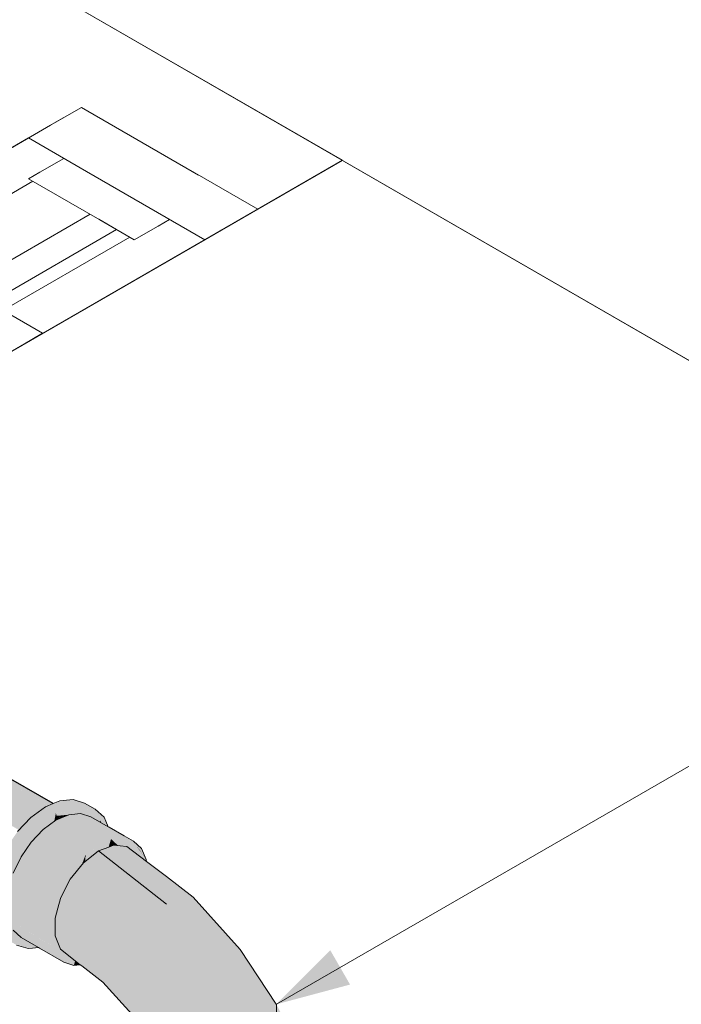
# Model space of a CAD drawing. Header units: millimetres. Extents: x 2 to 902, y -447 to 199.
# Tile 67 of 256: x 55.08 to 56.38, y 31.32 to 33.26. Entities that reach past the tile are written whole.
import ezdxf

# ---------------------------------------------------------------- set-up
doc = ezdxf.new("R2010")
doc.units = ezdxf.units.MM
doc.header["$MEASUREMENT"] = 0
for name, color, linetype, lineweight in [('AL-Condutos', 3, 'Continuous', 25), ('AL-Conexões', 9, 'Continuous', 18), ('Cotas', 1, 'Continuous', 0), ('IFC-Janela-Contorno', 142, 'Continuous', 5), ('IFC-Laje-Contorno', 134, 'Continuous', 5), ('IFC-Parede padrão-Contorno', 44, 'Continuous', 5), ('Nível 1', 7, 'Continuous', 0)]:
    doc.layers.add(name, color=color, linetype=linetype, lineweight=lineweight)

msp = doc.modelspace()

# ---------------------------------------------------------------- hatches: boundary and pattern name
at = {"layer": 'AL-Condutos', "linetype": 'Continuous'}
for points in [[(52.0587, 33.4912), (52.0724, 33.4833), (52.1131, 33.4598), (52.1617, 33.4318), (52.2386, 33.3874), (52.2373, 33.3873), (55.1688, 31.6956), (52.2512, 33.3885), (52.1708, 33.4352), (52.1191, 33.4652), (52.0746, 33.4911), (52.0587, 33.5002), (51.9716, 33.5415), (51.9364, 33.5298), (51.9012, 33.5008), (51.8721, 33.4596), (51.8541, 33.4131), (51.8513, 33.3806), (51.8505, 33.3715), (51.8503, 33.3696), (51.8768, 33.3543), (51.8938, 33.3559), (51.873, 33.368), (51.8808, 33.3668), (51.873, 33.368), (51.8938, 33.3559), (51.9025, 33.3567), (51.93, 33.3592), (51.9025, 33.3567), (51.8938, 33.3559), (51.8768, 33.3543), (55.0474, 31.5237), (52.1272, 33.2515), (51.9506, 33.356), (51.9432, 33.3604), (51.951, 33.3559), (52.1628, 33.2349), (51.9539, 33.3555), (51.9451, 33.3606), (51.9539, 33.3555), (51.9556, 33.3545), (51.9569, 33.355), (51.9556, 33.3545), (52.1628, 33.2349), (55.0512, 31.5673), (52.5679, 33.0454), (52.0123, 33.3465), (51.9803, 33.3638), (52.0123, 33.3465), (52.5679, 33.0454), (52.0795, 33.3361), (52.026, 33.368), (52.0126, 33.3759), (52.0264, 33.368), (52.083, 33.3355), (52.0126, 33.3759), (52.0825, 33.3356), (52.0126, 33.3759), (52.0795, 33.3361), (52.5679, 33.0454), (52.6633, 33.0008), (52.5679, 33.0454), (55.0692, 31.6137), (52.6813, 32.9923), (52.0883, 33.3347), (52.0301, 33.3683), (52.0153, 33.3769), (52.018, 33.3753), (52.0301, 33.3683), (52.0338, 33.3687), (52.023, 33.3798), (52.0338, 33.3687), (52.0301, 33.3683), (52.0394, 33.363), (52.0411, 33.3693), (52.0394, 33.363), (52.0587, 33.3518), (52.0422, 33.3694), (52.0464, 33.3886), (52.0422, 33.3694), (52.0587, 33.3518), (52.0552, 33.3706), (52.0515, 33.3905), (52.0508, 33.4045), (52.0515, 33.3905), (52.0552, 33.3706), (52.0587, 33.3518), (52.0908, 33.3343), (52.1357, 33.3274), (52.0587, 33.3709), (52.1357, 33.3274), (52.0908, 33.3343), (52.9476, 32.8677), (52.1822, 33.3202), (52.0913, 33.3739), (52.0587, 33.3932), (52.0918, 33.374), (52.185, 33.3198), (52.0587, 33.3932), (52.1822, 33.3202), (52.9476, 32.8677), (52.0587, 33.3518), (52.6813, 32.9923), (55.0692, 31.6137), (53.0236, 32.8322), (52.2122, 33.3156), (52.2169, 33.3148), (52.1112, 33.3757), (52.0729, 33.3985), (52.0587, 33.407), (52.0548, 33.4081), (52.052, 33.4089), (52.0548, 33.4081), (52.0587, 33.407), (52.0557, 33.4088), (52.0525, 33.4107), (52.0557, 33.4088), (52.0571, 33.4101), (52.0576, 33.4105), (52.0531, 33.4131), (52.0576, 33.4105), (52.0571, 33.4101), (52.0557, 33.4088), (52.0587, 33.407), (52.0587, 33.4099), (52.0587, 33.407), (52.0732, 33.3986), (52.0762, 33.3997), (52.0732, 33.3986), (52.1127, 33.3759), (52.1169, 33.3763), (52.1127, 33.3759), (52.0587, 33.407), (52.1112, 33.3757), (52.2192, 33.3145), (52.2257, 33.3135), (52.2294, 33.3129), (52.1194, 33.3765), (52.078, 33.4004), (52.0587, 33.4115), (52.078, 33.4004), (52.1194, 33.3765), (52.2294, 33.3129), (52.2257, 33.3135), (52.2192, 33.3145), (52.1112, 33.3757), (52.2169, 33.3148), (52.2122, 33.3156), (55.0983, 31.6549), (52.2776, 33.3055), (52.1512, 33.3794), (52.1007, 33.4089), (52.0736, 33.4248), (52.0587, 33.4335), (52.0736, 33.4248), (52.1007, 33.4089), (52.1512, 33.3794), (52.2776, 33.3055), (55.0983, 31.6549), (52.3279, 33.2977), (52.1849, 33.3825), (55.1336, 31.6839), (52.1864, 33.3826), (52.125, 33.418), (52.1864, 33.3826), (55.1336, 31.6839), (52.1872, 33.3827), (52.1879, 33.3828), (52.1256, 33.4182), (52.1879, 33.3828), (52.1261, 33.4184), (52.0896, 33.439), (52.0644, 33.4539), (52.0587, 33.4573), (52.0644, 33.454), (52.0899, 33.4393), (52.0587, 33.4573), (52.0896, 33.439), (52.1261, 33.4184), (52.1879, 33.3828), (52.1907, 33.383), (52.128, 33.4192), (52.0912, 33.4404), (52.0648, 33.4557), (52.0587, 33.4592), (52.0648, 33.4557), (52.0912, 33.4404), (52.128, 33.4192), (52.1907, 33.383), (52.1879, 33.3828), (52.1872, 33.3827), (55.1336, 31.6839), (52.2346, 33.387), (55.1688, 31.6956), (52.2358, 33.3871), (52.1597, 33.431), (52.2358, 33.3871), (55.1688, 31.6956), (52.2365, 33.3872), (55.1688, 31.6956), (52.2373, 33.3873), (52.1602, 33.4312), (52.1121, 33.459), (52.0722, 33.4824), (52.0587, 33.4903), (52.0722, 33.4825), (52.1125, 33.4593), (52.0587, 33.4903), (52.1121, 33.459), (52.1602, 33.4312), (52.1608, 33.4314), (52.1602, 33.4312), (52.2373, 33.3873), (52.2386, 33.3874), (52.1617, 33.4318), (52.1131, 33.4598), (52.0724, 33.4833)], [(52.0008, 33.5339), (52.1191, 33.4652), (52.171, 33.4353), (55.1488, 31.7164), (52.1713, 33.4354), (52.1193, 33.4654)], [(52.1191, 33.4652), (55.1397, 31.7125), (55.1487, 31.7164)], [(55.1381, 31.7133), (52.2346, 33.387), (55.1079, 31.699), (55.1138, 31.6955), (55.1178, 31.6985), (55.1336, 31.7099), (55.1395, 31.7125)], [(55.112, 31.6964), (52.1849, 33.3825), (55.0762, 31.6681), (55.0819, 31.6647), (55.0884, 31.6714), (55.1053, 31.6893), (55.1136, 31.6954)]]:
    msp.add_hatch(color=91, dxfattribs=at).paths.add_polyline_path(points)
at = {"layer": 'AL-Conexões', "linetype": 'Continuous'}
for points in [[(55.2566, 31.6713), (55.2572, 31.6709), (55.2524, 31.6816), (55.2489, 31.6895), (55.2372, 31.7003), (55.2315, 31.7056), (55.2359, 31.7002), (55.2315, 31.7056), (55.2023, 31.7027), (55.1973, 31.7022), (55.1886, 31.7013), (55.1934, 31.7005), (55.1886, 31.7013), (55.1769, 31.7002), (55.1766, 31.7001), (55.1604, 31.6985), (55.1544, 31.6979), (55.1592, 31.6972), (55.1544, 31.6979), (55.1556, 31.6934), (55.1703, 31.6956), (55.1556, 31.6934), (55.1559, 31.6923), (55.1673, 31.6934), (55.1778, 31.6944), (55.1784, 31.6941), (55.1795, 31.6946), (55.1835, 31.6963), (55.1872, 31.6979), (55.1909, 31.6995), (55.1924, 31.7001), (55.2108, 31.6977), (55.1924, 31.7001), (55.1909, 31.6995), (55.1872, 31.6979), (55.1835, 31.6963), (55.1795, 31.6946), (55.1544, 31.6839), (55.1293, 31.6656), (55.1059, 31.6409), (55.0858, 31.6115), (55.0704, 31.5794), (55.1542, 31.531), (55.1696, 31.5631), (55.1542, 31.531), (55.0704, 31.5794), (55.0607, 31.5468), (55.0573, 31.5159), (55.0607, 31.4888), (55.1409, 31.4402), (55.1432, 31.4412), (55.1435, 31.4413), (55.1432, 31.4412), (55.1409, 31.4402), (55.146, 31.437), (55.1445, 31.4404), (55.1465, 31.4359), (55.1468, 31.436), (55.1443, 31.4417), (55.1468, 31.436), (55.1465, 31.4359), (55.146, 31.437), (55.1407, 31.4401), (55.0756, 31.4777), (55.1313, 31.4361), (55.0756, 31.4777), (55.146, 31.437), (55.0607, 31.4888), (55.0599, 31.4955), (55.0599, 31.4906), (55.0599, 31.4868), (55.0599, 31.4955), (55.0573, 31.5159), (55.0599, 31.5393), (55.0599, 31.5804), (55.0533, 31.5486), (55.0571, 31.5133), (55.0533, 31.5486), (55.0452, 31.5089), (55.055, 31.4941), (55.0546, 31.4899), (55.055, 31.4941), (55.0452, 31.5089), (55.0599, 31.5804), (55.0489, 31.5437), (55.0599, 31.5804), (55.1261, 31.6773), (55.1544, 31.6979), (55.1769, 31.7002), (55.2315, 31.7056), (55.2107, 31.7176), (55.2089, 31.7125), (55.1826, 31.7099), (55.1695, 31.7044), (55.1584, 31.7108), (55.1695, 31.7044), (55.1826, 31.7099), (55.2089, 31.7125), (55.2107, 31.7176), (55.1881, 31.7245), (55.1618, 31.7219), (55.1488, 31.7164), (55.1336, 31.7099), (55.1053, 31.6893), (55.0998, 31.6495), (55.0772, 31.6165), (55.0998, 31.6495), (55.1053, 31.6893), (55.079, 31.6615), (55.0564, 31.6285), (55.0391, 31.5924), (55.0282, 31.5557), (55.0244, 31.5209), (55.0262, 31.5062), (55.0363, 31.5004), (55.0262, 31.5062), (55.0489, 31.4785), (55.047, 31.4942), (55.0489, 31.4785), (55.0262, 31.5062), (55.0282, 31.4905), (55.0391, 31.4664), (55.0564, 31.4503), (55.0772, 31.4383), (55.0998, 31.4313), (55.0599, 31.4544), (55.0496, 31.4927), (55.0533, 31.4786), (55.0599, 31.4544), (55.061, 31.4861), (55.0599, 31.4544), (55.0634, 31.4664), (55.0618, 31.4798), (55.0634, 31.4664), (55.0664, 31.4763), (55.0622, 31.4854), (55.0704, 31.4674), (55.1308, 31.4359), (55.1333, 31.4346), (55.1308, 31.4359), (55.0704, 31.4674), (55.1274, 31.4345), (55.1327, 31.4346), (55.1274, 31.4345), (55.0704, 31.4674), (55.1238, 31.4337), (55.1261, 31.4339), (55.1281, 31.4341), (55.1261, 31.4339), (55.1238, 31.4337), (55.1245, 31.4332), (55.1236, 31.4337), (55.0858, 31.4531), (55.1201, 31.4333), (55.122, 31.4322), (55.1696, 31.4047), (55.1897, 31.3985), (55.1542, 31.419), (55.1496, 31.4362), (55.1477, 31.4431), (55.1412, 31.4675), (55.1445, 31.4984), (55.1897, 31.5925), (55.2131, 31.6172), (55.2633, 31.6462), (55.2382, 31.6355), (55.2621, 31.6457), (55.2633, 31.6462), (55.262, 31.6469), (55.262, 31.647), (55.2633, 31.6462), (55.262, 31.6473), (55.2478, 31.6592), (55.2028, 31.6969), (55.1855, 31.6952), (55.1952, 31.6962), (55.2028, 31.6969), (55.2596, 31.6664), (55.2229, 31.6907), (55.228, 31.6994), (55.2229, 31.6907), (55.2295, 31.6869), (55.2315, 31.6858), (55.2297, 31.6886), (55.2309, 31.6997), (55.234, 31.7), (55.2309, 31.6997), (55.2297, 31.6886), (55.2315, 31.6858), (55.2402, 31.6807), (55.2404, 31.6811), (55.2402, 31.6807), (55.2405, 31.681), (55.2416, 31.6833), (55.2416, 31.6833), (55.2407, 31.6852), (55.2436, 31.6788), (55.2532, 31.6733), (55.2566, 31.6713), (55.2508, 31.6821)], [(55.151, 31.6815), (55.1528, 31.6905), (55.1544, 31.6979), (55.1353, 31.6841), (55.1331, 31.6808), (55.1353, 31.6841), (55.1261, 31.6773), (55.1313, 31.6782), (55.1261, 31.6773), (55.1252, 31.6693), (55.1253, 31.6694), (55.1252, 31.6693), (55.1245, 31.6621), (55.1243, 31.6604), (55.1244, 31.6605), (55.1246, 31.6622), (55.143, 31.6801), (55.1246, 31.6622), (55.1244, 31.6605), (55.1293, 31.6656)], [(55.153, 31.6833), (55.1544, 31.6839), (55.1575, 31.6862), (55.1556, 31.6934), (55.1544, 31.6979), (55.1532, 31.6909), (55.1544, 31.6979), (55.153, 31.6913), (55.153, 31.6907), (55.153, 31.6897), (55.153, 31.6907), (55.153, 31.6913), (55.1528, 31.6905), (55.1512, 31.6826), (55.151, 31.6815), (55.1517, 31.682), (55.1519, 31.6829), (55.1521, 31.6823), (55.153, 31.6829), (55.153, 31.6833), (55.153, 31.6835)], [(55.1544, 31.6839), (55.153, 31.6833), (55.153, 31.6829)], [(55.1778, 31.6939), (55.1578, 31.6863), (55.1575, 31.6862), (55.1544, 31.6839), (55.1577, 31.6854), (55.1585, 31.6857)], [(55.1669, 31.6931), (55.1575, 31.6862), (55.1778, 31.6939), (55.1778, 31.6944), (55.1673, 31.6934), (55.1559, 31.6923)], [(55.1577, 31.6864), (55.1669, 31.6931), (55.1559, 31.6923), (55.1574, 31.6866), (55.1575, 31.6862)], [(55.2229, 31.6907), (55.2591, 31.6668), (55.2596, 31.6664), (55.2592, 31.6667), (55.2597, 31.6654), (55.2592, 31.6667), (55.2028, 31.6969), (55.2599, 31.664), (55.2606, 31.6636), (55.2599, 31.664), (55.2028, 31.6969), (55.262, 31.6473), (55.2633, 31.6462), (55.2682, 31.6467), (55.2678, 31.6476), (55.2682, 31.6467), (55.2867, 31.6485), (55.2963, 31.6456), (55.2911, 31.6503), (55.2963, 31.6456), (55.3068, 31.6423), (55.2882, 31.6531), (55.2592, 31.6698), (55.2572, 31.6709)], [(55.0618, 31.5573), (55.0622, 31.5521), (55.0662, 31.5656), (55.0704, 31.5794), (55.0785, 31.5965), (55.0858, 31.6115), (55.0828, 31.6072), (55.0787, 31.6012), (55.0754, 31.5963), (55.0787, 31.6012), (55.0828, 31.6072), (55.0858, 31.6115), (55.1059, 31.6409), (55.1076, 31.6427), (55.1095, 31.6448), (55.1196, 31.6554), (55.1243, 31.6604), (55.1225, 31.6653), (55.1125, 31.6506), (55.1225, 31.6653), (55.1243, 31.6604), (55.1252, 31.6693), (55.1261, 31.6773), (55.1093, 31.646), (55.1261, 31.6773), (55.0937, 31.6281), (55.1261, 31.6773), (55.0967, 31.6343), (55.0893, 31.6234), (55.0789, 31.6083), (55.0745, 31.595), (55.0666, 31.5716), (55.0745, 31.595), (55.0656, 31.5821), (55.0745, 31.595), (55.0789, 31.6083), (55.0651, 31.588), (55.0642, 31.58), (55.0651, 31.588), (55.0599, 31.5804), (55.0607, 31.5748), (55.0624, 31.5628), (55.0607, 31.5748), (55.0599, 31.5804), (55.0604, 31.5743), (55.0615, 31.5609), (55.0604, 31.5743), (55.0599, 31.5804), (55.06, 31.5738), (55.0604, 31.5587), (55.0607, 31.547), (55.0681, 31.482)], [(55.2403, 31.6807), (55.2405, 31.681), (55.2402, 31.6807)], [(55.2436, 31.6788), (55.2416, 31.6833), (55.2405, 31.681), (55.2403, 31.6807)], [(55.2118, 31.6043), (55.1923, 31.4075), (55.2382, 31.6234), (55.2411, 31.6257), (55.2382, 31.6234), (55.2578, 31.6307), (55.2609, 31.6411), (55.2622, 31.6456), (55.2321, 31.6282), (55.2369, 31.6244), (55.2321, 31.6282), (55.2301, 31.627), (55.2251, 31.6209), (55.2232, 31.6184), (55.2224, 31.6175), (55.2232, 31.6184), (55.2251, 31.6209), (55.2301, 31.627), (55.2131, 31.6172), (55.2128, 31.6139)], [(55.2729, 31.6364), (55.2721, 31.638), (55.2652, 31.6445), (55.265, 31.6443), (55.2648, 31.6442), (55.2722, 31.6361), (55.2648, 31.6442), (55.2633, 31.6462), (55.2636, 31.6433), (55.2627, 31.6425), (55.2626, 31.6424), (55.2646, 31.6347), (55.2711, 31.6357), (55.2646, 31.6347), (55.2626, 31.6424), (55.2621, 31.642), (55.2601, 31.6351), (55.2635, 31.6348), (55.2601, 31.6351), (55.262, 31.642), (55.26, 31.6352), (55.2589, 31.6311), (55.259, 31.6312), (55.2606, 31.6318), (55.2637, 31.6329), (55.2647, 31.6333), (55.2678, 31.6345), (55.2723, 31.634), (55.274, 31.6339), (55.2768, 31.6336), (55.2736, 31.6366), (55.2721, 31.638)], [(55.2622, 31.6456), (55.2609, 31.6411), (55.2612, 31.6414), (55.262, 31.642)], [(55.2633, 31.6462), (55.262, 31.647), (55.262, 31.6469)], [(55.2636, 31.6433), (55.2633, 31.6462), (55.2622, 31.6456), (55.262, 31.642), (55.2624, 31.6434)], [(55.3068, 31.6423), (55.2867, 31.6485), (55.2633, 31.6462)], [(55.2633, 31.6462), (55.2648, 31.6442), (55.265, 31.6443)], [(55.2633, 31.6462), (55.265, 31.6443), (55.2652, 31.6445)], [(55.3121, 31.6305), (55.3145, 31.6303), (55.3153, 31.6302), (55.3068, 31.6423), (55.2923, 31.6436), (55.286, 31.6413), (55.2923, 31.6436), (55.2771, 31.645), (55.2833, 31.6402), (55.2771, 31.645), (55.2633, 31.6462), (55.2736, 31.6366), (55.2779, 31.6382), (55.2818, 31.6397), (55.2779, 31.6382), (55.2736, 31.6366), (55.2768, 31.6336), (55.288, 31.6326), (55.2938, 31.6321), (55.3207, 31.6116), (55.3324, 31.6026)], [(55.2932, 31.6322), (55.2808, 31.6333), (55.2678, 31.6345), (55.2585, 31.631), (55.2382, 31.6234), (55.3231, 31.5569), (55.3351, 31.5802), (55.335, 31.5811), (55.3351, 31.5802), (55.3231, 31.5569), (55.3363, 31.5703), (55.3417, 31.5758), (55.3348, 31.5823), (55.3417, 31.5758), (55.3231, 31.5569), (55.3716, 31.519), (55.3049, 31.5712), (55.2382, 31.6234), (55.2179, 31.6075), (55.2803, 31.5609), (55.2179, 31.6075), (55.2086, 31.6003), (55.1825, 31.5679), (55.2815, 31.5215), (55.1825, 31.5679), (55.1728, 31.549), (55.1632, 31.5301), (55.158, 31.5108), (55.1529, 31.4915), (55.1529, 31.4567), (55.158, 31.4434), (55.2165, 31.4188), (55.1869, 31.4313), (55.158, 31.4434), (55.1933, 31.4242), (55.158, 31.4434), (55.2131, 31.4009), (55.214, 31.4013), (55.226, 31.4064), (55.2279, 31.4072), (55.2384, 31.4034), (55.2311, 31.4085), (55.2384, 31.4034), (55.2488, 31.4044), (55.2409, 31.4127), (55.2144, 31.4402), (55.2396, 31.4537), (55.2816, 31.4415), (55.2948, 31.4597), (55.2816, 31.4415), (55.2396, 31.4537), (55.2144, 31.4402), (55.2737, 31.3784), (55.2998, 31.3748), (55.3392, 31.3565), (55.3482, 31.3833), (55.3392, 31.3565), (55.2998, 31.3748), (55.2737, 31.3784), (55.2488, 31.4044), (55.2384, 31.4034), (55.2346, 31.403), (55.2384, 31.4034), (55.2279, 31.4072), (55.2322, 31.4028), (55.2279, 31.4072), (55.226, 31.4064), (55.214, 31.4013), (55.2131, 31.4009), (55.2143, 31.401), (55.229, 31.4024), (55.23, 31.4025), (55.229, 31.4024), (55.2778, 31.3563), (55.3487, 31.3027), (55.2778, 31.3563), (55.229, 31.4024), (55.2143, 31.401), (55.2131, 31.4009), (55.2187, 31.3961), (55.2131, 31.4009), (55.158, 31.4434), (55.1632, 31.43), (55.207, 31.4003), (55.2111, 31.4007), (55.207, 31.4003), (55.2116, 31.4002), (55.207, 31.4003), (55.1632, 31.43), (55.2022, 31.3998), (55.2066, 31.4002), (55.2022, 31.3998), (55.2085, 31.3989), (55.224, 31.3903), (55.2085, 31.3989), (55.2313, 31.3822), (55.2614, 31.3602), (55.3257, 31.293), (55.3759, 31.237), (55.3257, 31.293), (55.2777, 31.3432), (55.2614, 31.3602), (55.2939, 31.3193), (55.2614, 31.3602), (55.2085, 31.3989), (55.2022, 31.3998), (55.2052, 31.3975), (55.2464, 31.3656), (55.3103, 31.295), (55.3333, 31.2697), (55.308, 31.2984), (55.3832, 31.1875), (55.3826, 31.2037), (55.3832, 31.1875), (55.4362, 31.0668), (55.4256, 31.1021), (55.452, 31.0344), (55.4577, 31.0198), (55.4512, 31.0411), (55.4577, 31.0198), (55.4791, 30.9668), (55.4499, 31.0514), (55.4336, 31.0985), (55.4791, 30.9668), (55.4354, 31.1189), (55.4146, 31.2006), (55.4354, 31.1189), (55.4791, 30.9668), (55.4816, 31.0137), (55.4672, 31.098), (55.4265, 31.2232), (55.4183, 31.28), (55.4022, 31.3518), (55.3808, 31.4297), (55.3463, 31.5031), (55.3808, 31.4297), (55.4022, 31.3518), (55.4183, 31.28), (55.4265, 31.2232), (55.4672, 31.098), (55.4816, 31.0137), (55.4791, 30.9668), (55.4779, 30.8894), (55.4869, 30.8782), (55.517, 30.8609), (55.5002, 31.0097), (55.517, 30.8609), (55.5362, 30.8557), (55.5299, 30.9387), (55.5028, 31.0603), (55.4789, 31.1637), (55.5028, 31.0603), (55.5299, 30.9387), (55.5362, 30.8557), (55.5555, 30.8505), (55.537, 30.9965), (55.5252, 31.1077), (55.4849, 31.2143), (55.5252, 31.1077), (55.537, 30.9965), (55.5555, 30.8505), (55.5603, 31), (55.5555, 30.8505), (55.5767, 30.8494), (55.5878, 30.9893), (55.5405, 31.1461), (55.4952, 31.2494), (55.4487, 31.3426), (55.4952, 31.2494), (55.5405, 31.1461), (55.5878, 30.9893), (55.5897, 31.0594), (55.5619, 31.1676), (55.5094, 31.2769), (55.4408, 31.4015), (55.5094, 31.2769), (55.5619, 31.1676), (55.5897, 31.0594), (55.5893, 31.0462), (55.5878, 30.9893), (55.5816, 30.9115), (55.5934, 30.9106), (55.5816, 30.9115), (55.5767, 30.8494), (55.5979, 30.8484), (55.6103, 30.9093), (55.6169, 30.9419), (55.5934, 31.0431), (55.6022, 31.0365), (55.5934, 31.0431), (55.6169, 30.9419), (55.6103, 30.9093), (55.6255, 30.9081), (55.6103, 30.9093), (55.5979, 30.8484), (55.639, 30.8547), (55.6404, 30.907), (55.639, 30.8547), (55.6738, 30.8688), (55.6616, 30.9054), (55.642, 30.964), (55.6295, 31.016), (55.6133, 31.0834), (55.5571, 31.2266), (55.5125, 31.3115), (55.4917, 31.3773), (55.4317, 31.4482), (55.4917, 31.3773), (55.5125, 31.3115), (55.5571, 31.2266), (55.5396, 31.2944), (55.5197, 31.3725), (55.4174, 31.5008), (55.5197, 31.3725), (55.5396, 31.2944), (55.5571, 31.2266), (55.6133, 31.0834), (55.6295, 31.016), (55.642, 30.964), (55.6464, 31.0033), (55.642, 30.964), (55.6738, 30.8688), (55.662, 30.9527), (55.6559, 30.9962), (55.6502, 31.0365), (55.6188, 31.124), (55.5875, 31.2114), (55.6188, 31.124), (55.6502, 31.0365), (55.6513, 31.0902), (55.6273, 31.1757), (55.5768, 31.2717), (55.6273, 31.1757), (55.6513, 31.0902), (55.6502, 31.0365), (55.6559, 30.9962), (55.6588, 30.9756), (55.6662, 30.9884), (55.6588, 30.9756), (55.6738, 30.8688), (55.6906, 30.8826), (55.6982, 30.8889), (55.6812, 30.9771), (55.6781, 31.0089), (55.6664, 31.1106), (55.6256, 31.2161), (55.5717, 31.3129), (55.5122, 31.409), (55.5717, 31.3129), (55.6256, 31.2161), (55.6664, 31.1106), (55.6781, 31.0089), (55.6812, 30.9771), (55.6838, 30.9752), (55.6812, 30.9771), (55.6982, 30.8889), (55.6972, 30.9651), (55.6969, 30.9874), (55.6972, 30.9651), (55.7011, 30.9622), (55.6972, 30.9651), (55.6982, 30.8889), (55.7092, 30.9126), (55.7022, 30.9613), (55.6879, 31.0595), (55.654, 31.1744), (55.5947, 31.2959), (55.654, 31.1744), (55.6879, 31.0595), (55.7022, 30.9613), (55.7092, 30.9126), (55.703, 30.9607), (55.6882, 31.0754), (55.6548, 31.1828), (55.604, 31.2907), (55.5873, 31.3219), (55.5178, 31.4199), (55.4438, 31.496), (55.5178, 31.4199), (55.5873, 31.3219), (55.5166, 31.4296), (55.454, 31.4972), (55.5166, 31.4296), (55.4242, 31.5325), (55.3713, 31.5728), (55.3324, 31.6026), (55.3329, 31.5985), (55.3324, 31.6024), (55.3311, 31.6033), (55.3324, 31.6024), (55.3324, 31.6026), (55.2938, 31.6321)], [(55.2389, 31.6239), (55.2382, 31.6234), (55.2411, 31.6257)], [(55.2609, 31.6411), (55.2578, 31.6307), (55.2588, 31.6311), (55.262, 31.642), (55.2612, 31.6414)], [(55.26, 31.6352), (55.2588, 31.6311), (55.2589, 31.6311)], [(55.2624, 31.6434), (55.2621, 31.6421), (55.2626, 31.6424)], [(55.2624, 31.6434), (55.2626, 31.6424), (55.2627, 31.6425)], [(55.2624, 31.6434), (55.2627, 31.6425), (55.2636, 31.6433)], [(55.3068, 31.6423), (55.3319, 31.6066), (55.3222, 31.628)], [(55.3324, 31.6026), (55.3146, 31.6303), (55.3121, 31.6305)], [(55.3145, 31.6303), (55.3324, 31.6026), (55.3319, 31.6066)], [(55.3319, 31.6066), (55.3153, 31.6302), (55.3146, 31.6303)], [(55.2131, 31.6172), (55.2015, 31.605), (55.1897, 31.5925), (55.1898, 31.5821), (55.1897, 31.5925), (55.1709, 31.5534), (55.1445, 31.4984), (55.1825, 31.5678), (55.1445, 31.4984), (55.1664, 31.5364), (55.1898, 31.577), (55.1995, 31.589), (55.1997, 31.5892), (55.2047, 31.5955), (55.205, 31.5958)], [(55.2086, 31.6003), (55.2191, 31.6134), (55.1942, 31.589)], [(55.2131, 31.6172), (55.205, 31.5958), (55.2077, 31.5992)], [(55.2117, 31.6041), (55.2131, 31.6172), (55.2079, 31.5997), (55.2078, 31.5993), (55.2086, 31.6003), (55.21, 31.6021), (55.2086, 31.6003), (55.2099, 31.6013), (55.2115, 31.6026)], [(55.2117, 31.6041), (55.2115, 31.6026), (55.2116, 31.6026), (55.2118, 31.6042), (55.2127, 31.6139)], [(55.1628, 31.5292), (55.1438, 31.4922), (55.1412, 31.4675), (55.1532, 31.4925), (55.1898, 31.577), (55.1631, 31.53), (55.1664, 31.5364), (55.1664, 31.5363), (55.1635, 31.5313), (55.1631, 31.53), (55.1628, 31.5293), (55.1631, 31.53), (55.1635, 31.5313), (55.1445, 31.4984), (55.1438, 31.4923), (55.1627, 31.5291), (55.1438, 31.4923), (55.1438, 31.4922)], [(55.1585, 31.4336), (55.1596, 31.4372), (55.1599, 31.4384), (55.1567, 31.4469), (55.1529, 31.4567), (55.1529, 31.4453), (55.1529, 31.4406), (55.1529, 31.4383), (55.1529, 31.438), (55.1545, 31.4367), (55.1529, 31.438), (55.1529, 31.4366), (55.1529, 31.438), (55.1529, 31.4383), (55.1529, 31.4406), (55.1529, 31.4453), (55.1529, 31.4567), (55.1529, 31.4581), (55.1521, 31.4588), (55.1529, 31.4581), (55.1529, 31.4608), (55.1529, 31.4915), (55.1529, 31.4916), (55.1529, 31.4914), (55.1529, 31.4916), (55.1528, 31.4913), (55.1529, 31.4916), (55.1453, 31.4762), (55.1412, 31.4675), (55.1438, 31.4576), (55.1455, 31.464), (55.1473, 31.4708), (55.1474, 31.4709), (55.1473, 31.4708), (55.1474, 31.4708), (55.1456, 31.464), (55.1474, 31.4708), (55.1473, 31.4708), (55.1455, 31.464), (55.1438, 31.4576), (55.1439, 31.4575), (55.1477, 31.4431), (55.1481, 31.4417), (55.1496, 31.4362), (55.1529, 31.4239), (55.1542, 31.419)], [(55.1529, 31.4916), (55.1529, 31.4919), (55.1453, 31.4762)], [(55.1529, 31.4916), (55.1529, 31.4915), (55.1532, 31.4925), (55.1531, 31.4923)], [(55.1529, 31.4919), (55.1529, 31.4916), (55.1531, 31.4923)], [(55.1084, 31.4322), (55.1201, 31.4333), (55.116, 31.4357), (55.1117, 31.4382), (55.1023, 31.4436), (55.1056, 31.4347), (55.1072, 31.4333), (55.1056, 31.4347), (55.1023, 31.4436), (55.1013, 31.4387), (55.1023, 31.4436), (55.1012, 31.4442), (55.0864, 31.4528), (55.1006, 31.4393), (55.0864, 31.4528), (55.0858, 31.4531), (55.0867, 31.4523), (55.0858, 31.4531), (55.1245, 31.4332), (55.0704, 31.4674), (55.0664, 31.4763), (55.0652, 31.4722), (55.0634, 31.4664), (55.0633, 31.4661), (55.0634, 31.4661), (55.0635, 31.466), (55.0737, 31.4601), (55.0633, 31.4661), (55.0768, 31.4533), (55.0635, 31.466), (55.0649, 31.454), (55.0635, 31.466), (55.0633, 31.4661), (55.0599, 31.4544), (55.0653, 31.4512), (55.0821, 31.4415), (55.0998, 31.4313)], [(55.1897, 31.3985), (55.1923, 31.4075), (55.1908, 31.4087), (55.1738, 31.4218), (55.1632, 31.43), (55.1599, 31.4384), (55.1585, 31.4336), (55.1542, 31.419), (55.1712, 31.4092)], [(55.1897, 31.3985), (55.2022, 31.3998), (55.2002, 31.4014), (55.1951, 31.4053), (55.1923, 31.4074)]]:
    msp.add_hatch(color=51, dxfattribs=at).paths.add_polyline_path(points)
at = {"layer": 'Cotas', "linetype": 'Continuous'}
msp.add_hatch(color=1, dxfattribs=at).paths.add_polyline_path([(55.5874, 31.3219), (55.7322, 31.3607), (55.6934, 31.428)])

# ---------------------------------------------------------------- linework, layer by layer
at = {"layer": 'AL-Condutos'}
msp.add_line((55.1488, 31.7164), (52.1713, 33.4354), dxfattribs=at)
at = {"layer": 'AL-Conexões'}
for p, q in [((55.1881, 31.7245), (55.1618, 31.7219)), ((55.2107, 31.7176), (55.1881, 31.7245)), ((55.1336, 31.7099), (55.1053, 31.6893)), ((55.1488, 31.7164), (55.1336, 31.7099)), ((55.1618, 31.7219), (55.1488, 31.7164)), ((55.2315, 31.7056), (55.2107, 31.7176)), ((55.2372, 31.7003), (55.2315, 31.7056)), ((55.1053, 31.6893), (55.079, 31.6615)), ((55.1544, 31.6839), (55.1293, 31.6656)), ((55.1795, 31.6946), (55.1544, 31.6839)), ((55.1855, 31.6952), (55.1795, 31.6946)), ((55.2028, 31.6969), (55.1855, 31.6952)), ((55.2229, 31.6907), (55.2028, 31.6969)), ((55.2572, 31.6709), (55.2229, 31.6907)), ((55.2489, 31.6895), (55.2372, 31.7003)), ((55.2524, 31.6816), (55.2489, 31.6895)), ((55.1293, 31.6656), (55.1059, 31.6409)), ((55.2572, 31.6709), (55.2524, 31.6816)), ((55.2592, 31.6698), (55.2572, 31.6709)), ((55.2882, 31.6531), (55.2592, 31.6698)), ((55.3068, 31.6423), (55.2882, 31.6531)), ((55.1059, 31.6409), (55.0858, 31.6115)), ((55.2585, 31.631), (55.2382, 31.6234)), ((55.2678, 31.6345), (55.2585, 31.631)), ((55.2808, 31.6333), (55.2678, 31.6345)), ((55.2932, 31.6322), (55.2808, 31.6333)), ((55.2938, 31.6321), (55.2932, 31.6322)), ((55.3324, 31.6026), (55.2938, 31.6321)), ((55.3222, 31.628), (55.3068, 31.6423)), ((55.3319, 31.6066), (55.3222, 31.628)), ((55.0858, 31.6115), (55.0704, 31.5794)), ((55.2179, 31.6075), (55.2086, 31.6003)), ((55.2382, 31.6234), (55.2179, 31.6075)), ((55.3049, 31.5712), (55.2382, 31.6234)), ((55.2382, 31.6234), (55.3231, 31.5569)), ((55.3324, 31.6026), (55.3319, 31.6066)), ((55.2086, 31.6003), (55.1825, 31.5679)), ((55.3713, 31.5728), (55.3324, 31.6026)), ((55.1825, 31.5679), (55.1728, 31.549)), ((55.3716, 31.519), (55.3049, 31.5712)), ((55.4242, 31.5325), (55.3713, 31.5728)), ((55.1728, 31.549), (55.1632, 31.5301)), ((55.3231, 31.5569), (55.3716, 31.519)), ((55.1632, 31.5301), (55.158, 31.5108)), ((55.5166, 31.4296), (55.4242, 31.5325)), ((55.158, 31.5108), (55.1529, 31.4915)), ((55.1529, 31.4915), (55.1529, 31.4567)), ((55.0704, 31.4674), (55.0858, 31.4531)), ((55.0858, 31.4531), (55.1201, 31.4333)), ((55.1529, 31.4567), (55.158, 31.4434)), ((55.0772, 31.4383), (55.0998, 31.4313)), ((55.0998, 31.4313), (55.1084, 31.4322)), ((55.1084, 31.4322), (55.1201, 31.4333)), ((55.1201, 31.4333), (55.122, 31.4322)), ((55.122, 31.4322), (55.1696, 31.4047)), ((55.158, 31.4434), (55.1632, 31.43)), ((55.1632, 31.43), (55.2022, 31.3998)), ((55.5873, 31.3219), (55.5166, 31.4296)), ((55.1696, 31.4047), (55.1897, 31.3985)), ((55.1897, 31.3985), (55.2022, 31.3998)), ((55.2022, 31.3998), (55.2052, 31.3975)), ((55.2052, 31.3975), (55.2464, 31.3656)), ((55.2464, 31.3656), (55.3103, 31.295))]:
    msp.add_line(p, q, dxfattribs=at)
at = {"layer": 'Cotas'}
msp.add_lwpolyline([(55.5874, 31.3219), (56.513, 31.8564), (58.2466, 31.8564)], dxfattribs=at)
at = {"layer": 'IFC-Janela-Contorno', "color": 7, "lineweight": 5}
for p, q in [((55.2044, 33.0848), (55.4344, 32.952)), ((55.1004, 33.0248), (55.1687, 33.0642)), ((51.1514, 30.7448), (55.1004, 33.0248)), ((55.1004, 33.0248), (55.2145, 32.9589)), ((55.1229, 32.9577), (55.1697, 32.9848)), ((55.1697, 32.9848), (55.2371, 32.9459)), ((55.1004, 32.9448), (55.1229, 32.9577)), ((55.1004, 32.9448), (55.2409, 32.8637)), ((55.2145, 32.9589), (55.4469, 32.8248)), ((53.2385, 31.8598), (55.1091, 32.9398)), ((55.4804, 32.8441), (55.5508, 32.8848)), ((52.6469, 31.3882), (55.2217, 32.8748)), ((55.2385, 32.865), (55.2736, 32.8448)), ((55.3551, 32.8518), (55.3776, 32.8648)), ((54.038, 32.1313), (55.2736, 32.8448)), ((55.2409, 32.8637), (55.3083, 32.8248)), ((55.3083, 32.8248), (55.3551, 32.8518)), ((53.429, 31.7498), (55.2996, 32.8298)), ((55.4469, 32.8248), (55.4804, 32.8441)), ((51.4978, 30.5448), (55.4469, 32.8248)), ((54.8983, 32.7737), (55.1283, 32.6409)), ((55.0927, 32.6203), (55.1283, 32.6409)), ((55.0244, 32.5809), (55.0927, 32.6203))]:
    msp.add_line(p, q, dxfattribs=at)
at = {"layer": 'IFC-Laje-Contorno', "color": 7, "lineweight": 5}
for p, q in [((51.5776, 35.3709), (59.9058, 30.5626)), ((51.5776, 35.3709), (59.9057, 30.5626)), ((50.5567, 30.0015), (55.7172, 32.9808)), ((50.6992, 30.0837), (55.7172, 32.9809))]:
    msp.add_line(p, q, dxfattribs=at)
at = {"layer": 'IFC-Parede padrão-Contorno', "color": 7, "lineweight": 5}
for p, q in [((54.0921, 33.9191), (55.7172, 32.9809)), ((55.1439, 33.0499), (55.2044, 33.0848)), ((55.0244, 32.9809), (55.1439, 33.0499)), ((55.3208, 33.0176), (55.5508, 32.8848)), ((55.5818, 32.9027), (55.7172, 32.9809)), ((55.3708, 32.7809), (55.5508, 32.8848)), ((55.5508, 32.8848), (55.5818, 32.9027))]:
    msp.add_line(p, q, dxfattribs=at)
at = {"layer": 'Nível 1'}
msp.add_line((55.5874, 31.3219), (55.5874, 22.1219), dxfattribs=at)

doc.saveas('drawing.dxf')
